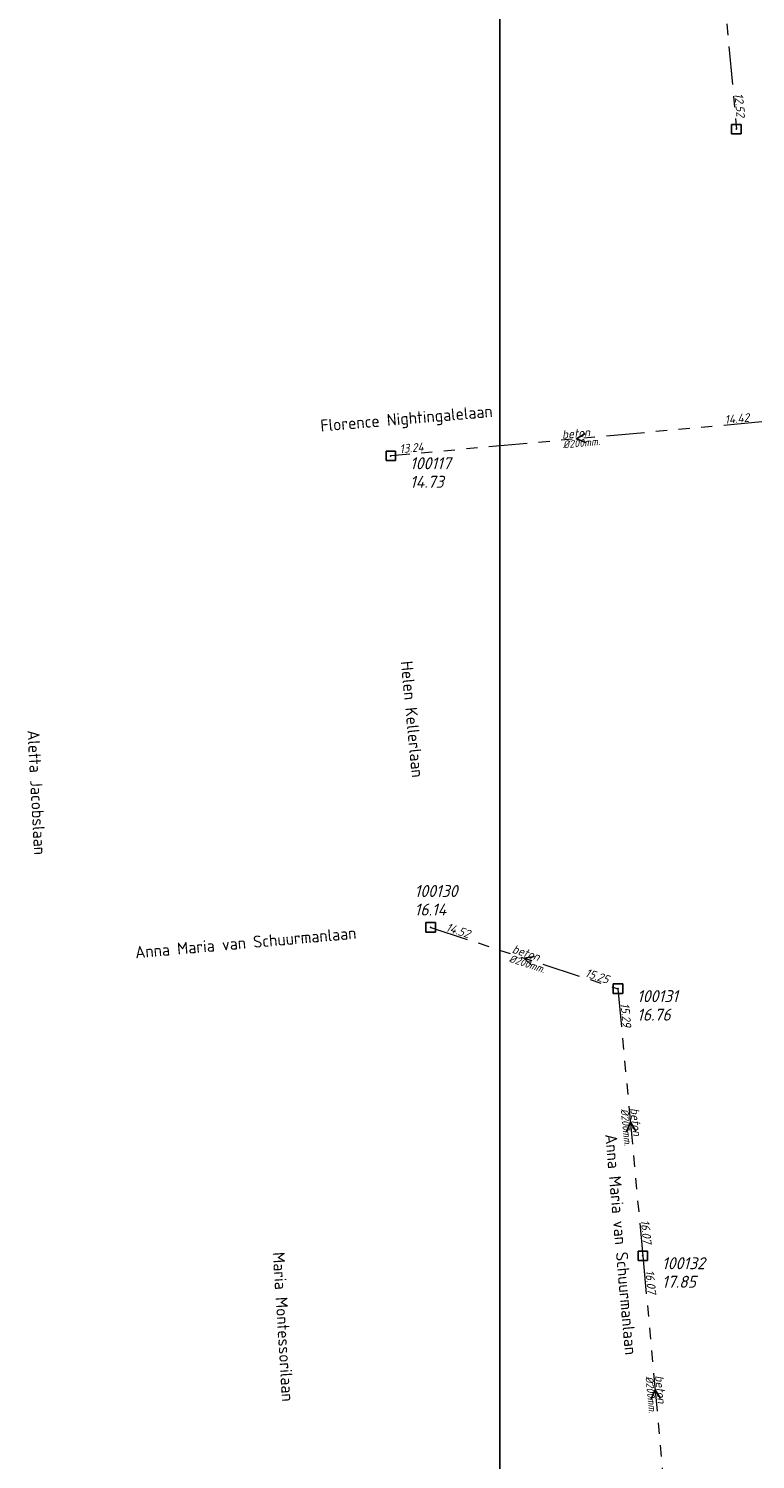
# Model space of a CAD drawing. Header units: metres. Extents: x 152202 to 157341, y 461610 to 468701.
# Tile 7 of 238: x 152739 to 152853, y 462055 to 462279. Entities that reach past the tile are written whole.
import ezdxf
from ezdxf.enums import TextEntityAlignment as Align

# ---------------------------------------------------------------- set-up
doc = ezdxf.new("R2010")
doc.units = ezdxf.units.M
doc.header["$PDMODE"] = 64
doc.header["$PDSIZE"] = 1.5
doc.linetypes.add('RI-GWA', pattern=[18.45, 6, -1.8, 1.75, -1.8, 1.75, -1.8, 1.75, -1.8])
doc.layers.get('0').update_dxf_attribs({"linetype": 'CONTINUOUS'})
doc.layers.get('DEFPOINTS').update_dxf_attribs({"linetype": 'CONTINUOUS'})
for name, color, linetype, lineweight in [('B-OI-RI-GWA-MATERIAAL-T18', 10, 'CONTINUOUS', 18), ('B-OI-RI-GWA-PUTDEKSELHOOGTE-T25', 10, 'CONTINUOUS', 25), ('B-OI-RI-GWA_BOB-T18', 10, 'CONTINUOUS', 18), ('B-OI-RI-GWA_DIAMETER-T18', 10, 'CONTINUOUS', 18), ('B-OI-RI-GWA_PUTNUMMER-T18', 10, 'CONTINUOUS', 18), ('B-OI-RI-GWA_RIOOLPUT-S', 10, 'CONTINUOUS', 25), ('B-OI-RI-GWA_TRANSPORTLEIDING-G', 10, 'RI-GWA', 18), ('B-OI-RI-STROOMRICHTING-S', 252, 'CONTINUOUS', 25), ('B-RO-OG-TOPOGRAFIE-T18', 2, 'CONTINUOUS', 18)]:
    doc.layers.add(name, color=color, linetype=linetype, lineweight=lineweight)
doc.styles.add('NLCS-ISO-M200-T18', font='NLCS-ISO.ttf', dxfattribs={"height": 360})
doc.styles.add('NLCS-ISO-M500-T18_CURSIEF', font='NLCS-ISO.ttf', dxfattribs={"oblique": 15, "height": 0.9})
doc.styles.add('NLCS-ISO-M750-T18_CURSIEF', font='NLCS-ISO.ttf', dxfattribs={"oblique": 15, "height": 1.35})
doc.styles.add('NLCS-ISO-M750-T25_CURSIEF', font='NLCS-ISO.ttf', dxfattribs={"oblique": 15, "height": 1.875})

# ---------------------------------------------------------------- blocks, each defined once
blk = doc.blocks.new('ACMAP_ANN_TEMPLATE_gwa-diam')
at = {"style": 'NLCS-ISO-M500-T18_CURSIEF', "oblique": 15}
blk.add_attdef('gwa-diam', (-2.2, -1.3), '', height=1.2, dxfattribs=at)
blk = doc.blocks.new('ACMAP_ANN_TEMPLATE_gwa-materiaal')
at = {"style": 'NLCS-ISO-M750-T18_CURSIEF', "oblique": 15}
blk.add_attdef('gwa-mat', (-2.2, 0.2), '', height=1.35, dxfattribs=at)
blk = doc.blocks.new('ACMAP_ANN_TEMPLATE_gwa-nap-l')
at = {"style": 'NLCS-ISO-M750-T18_CURSIEF', "oblique": 15}
blk.add_attdef('gwa-nap-l', (2.3, 0.2), '', height=1.35, dxfattribs=at)
blk = doc.blocks.new('ACMAP_ANN_TEMPLATE_gwa-nap-r')
at = {"style": 'NLCS-ISO-M750-T18_CURSIEF', "oblique": 15}
blk.add_attdef('gwa-nap-r', (-5.6, 0.2), '', height=1.35, dxfattribs=at)
blk = doc.blocks.new('ACMAP_ANN_TEMPLATE_gwa-puth')
at = {"style": 'NLCS-ISO-M750-T25_CURSIEF', "oblique": 15}
blk.add_attdef('gwa-puth', (3, -5), '', height=1.88, dxfattribs=at)
blk = doc.blocks.new('ACMAP_ANN_TEMPLATE_gwa-putnr')
at = {"style": 'NLCS-ISO-M750-T25_CURSIEF', "oblique": 15}
blk.add_attdef('gwa-putnr', (3, -2.1), '', height=1.88, dxfattribs=at)

msp = doc.modelspace()

# ---------------------------------------------------------------- linework, layer by layer
at = {"layer": 'B-OI-RI-GWA_RIOOLPUT-S', "transparency": 33554623}
for p in [(152850.18, 462262.96), (152796.09, 462211.78), (152802.34, 462137.91), (152831.63, 462128.31), (152835.53, 462086.47)]:
    msp.add_point(p, dxfattribs=at)
at = {"layer": 'B-OI-RI-GWA_TRANSPORTLEIDING-G', "transparency": 33554623}
for p, q in [((152845.65, 462312.66), (152850.18, 462262.96)), ((152854.17, 462217.09), (152796.09, 462211.78)), ((152802.34, 462137.91), (152831.63, 462128.31)), ((152831.63, 462128.31), (152835.53, 462086.47)), ((152835.53, 462086.47), (152839.36, 462044.53))]:
    msp.add_line(p, q, dxfattribs=at)
at = {"layer": 'B-OI-RI-STROOMRICHTING-S', "transparency": 33554623}
for points in [[(152826.5, 462215.28), (152825.13, 462214.44), (152826.63, 462213.85)], [(152818.58, 462133.35), (152816.98, 462133.11), (152818.13, 462131.98)], [(152834.43, 462106.02), (152833.58, 462107.39), (152833, 462105.89)], [(152838.29, 462064.13), (152837.45, 462065.5), (152836.86, 462064)]]:
    msp.add_lwpolyline(points, dxfattribs=at)
at = {"layer": 'DEFPOINTS', "flags": 128}
msp.add_lwpolyline([(153428.175, 462374.019), (153234.15, 462374.629), (153234.15, 462623.019), (152813.175, 462623.019), (152813.175, 462008.019), (153286.694, 462008.019), (153286.694, 462092.924), (153428.175, 462092.924)], close=True, dxfattribs=at)

# ---------------------------------------------------------------- block references
at = {"layer": 'B-OI-RI-GWA-MATERIAAL-T18', "transparency": 33554623}
ref = msp.add_blockref('ACMAP_ANN_TEMPLATE_gwa-materiaal', (152825.13, 462214.435), dxfattribs=dict(at, rotation=5.223779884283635))
ref.add_attrib('gwa-mat', 'beton', (152822.921, 462214.434), dxfattribs={"layer": '0', "color": 0, "linetype": 'ByBlock', "height": 1.35, "rotation": 5.22378, "style": 'NLCS-ISO-M750-T18_CURSIEF', "oblique": 15})
ref = msp.add_blockref('ACMAP_ANN_TEMPLATE_gwa-materiaal', (152816.985, 462133.11), dxfattribs=dict(at, rotation=341.8530853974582))
ref.add_attrib('gwa-mat', 'beton', (152814.957, 462133.985), dxfattribs={"layer": '0', "color": 0, "linetype": 'ByBlock', "height": 1.35, "rotation": 341.85309, "style": 'NLCS-ISO-M750-T18_CURSIEF', "oblique": 15})
ref = msp.add_blockref('ACMAP_ANN_TEMPLATE_gwa-materiaal', (152833.58, 462107.39), dxfattribs=dict(at, rotation=275.3252804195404))
ref.add_attrib('gwa-mat', 'beton', (152833.575, 462109.599), dxfattribs={"layer": '0', "color": 0, "linetype": 'ByBlock', "height": 1.35, "rotation": 275.32528, "style": 'NLCS-ISO-M750-T18_CURSIEF', "oblique": 15})
ref = msp.add_blockref('ACMAP_ANN_TEMPLATE_gwa-materiaal', (152837.445, 462065.5), dxfattribs=dict(at, rotation=275.217831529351))
ref.add_attrib('gwa-mat', 'beton', (152837.444, 462067.709), dxfattribs={"layer": '0', "color": 0, "linetype": 'ByBlock', "height": 1.35, "rotation": 275.21783, "style": 'NLCS-ISO-M750-T18_CURSIEF', "oblique": 15})
at = {"layer": 'B-OI-RI-GWA-PUTDEKSELHOOGTE-T25', "transparency": 33554623}
ref = msp.add_blockref('ACMAP_ANN_TEMPLATE_gwa-puth', (152796.09, 462211.78), dxfattribs=at)
ref.add_attrib('gwa-puth', '14.73', (152799.09, 462206.78), dxfattribs={"layer": '0', "color": 0, "linetype": 'ByBlock', "height": 1.875, "style": 'NLCS-ISO-M750-T25_CURSIEF', "oblique": 15})
ref = msp.add_blockref('ACMAP_ANN_TEMPLATE_gwa-puth', (152796.804, 462144.778), dxfattribs=at)
ref.add_attrib('gwa-puth', '16.14', (152799.804, 462139.778), dxfattribs={"layer": '0', "color": 0, "linetype": 'ByBlock', "height": 1.875, "style": 'NLCS-ISO-M750-T25_CURSIEF', "oblique": 15})
ref = msp.add_blockref('ACMAP_ANN_TEMPLATE_gwa-puth', (152831.63, 462128.31), dxfattribs=at)
ref.add_attrib('gwa-puth', '16.76', (152834.63, 462123.31), dxfattribs={"layer": '0', "color": 0, "linetype": 'ByBlock', "height": 1.875, "style": 'NLCS-ISO-M750-T25_CURSIEF', "oblique": 15})
ref = msp.add_blockref('ACMAP_ANN_TEMPLATE_gwa-puth', (152835.53, 462086.47), dxfattribs=at)
ref.add_attrib('gwa-puth', '17.85', (152838.53, 462081.47), dxfattribs={"layer": '0', "color": 0, "linetype": 'ByBlock', "height": 1.875, "style": 'NLCS-ISO-M750-T25_CURSIEF', "oblique": 15})
at = {"layer": 'B-OI-RI-GWA_BOB-T18', "transparency": 33554623}
ref = msp.add_blockref('ACMAP_ANN_TEMPLATE_gwa-nap-r', (152850.18, 462262.96), dxfattribs=dict(at, rotation=275.2079413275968))
ref.add_attrib('gwa-nap-r', '12.52', (152849.871, 462268.555), dxfattribs={"layer": '0', "color": 0, "linetype": 'ByBlock', "height": 1.35, "rotation": 275.20794, "style": 'NLCS-ISO-M750-T18_CURSIEF', "oblique": 15})
ref = msp.add_blockref('ACMAP_ANN_TEMPLATE_gwa-nap-l', (152846.129, 462216.373), dxfattribs=dict(at, rotation=5.223779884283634))
ref.add_attrib('gwa-nap-l', '14.42', (152848.401, 462216.781), dxfattribs={"layer": '0', "color": 0, "linetype": 'ByBlock', "height": 1.35, "rotation": 5.22378, "style": 'NLCS-ISO-M750-T18_CURSIEF', "oblique": 15})
ref = msp.add_blockref('ACMAP_ANN_TEMPLATE_gwa-nap-r', (152803.106, 462212.499), dxfattribs=dict(at, rotation=5.223779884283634))
ref.add_attrib('gwa-nap-r', '13.24', (152797.511, 462212.188), dxfattribs={"layer": '0', "color": 0, "linetype": 'ByBlock', "height": 1.35, "rotation": 5.22378, "style": 'NLCS-ISO-M750-T18_CURSIEF', "oblique": 15})
ref = msp.add_blockref('ACMAP_ANN_TEMPLATE_gwa-nap-l', (152802.34, 462137.91), dxfattribs=dict(at, rotation=341.8530853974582))
ref.add_attrib('gwa-nap-l', '14.52', (152804.588, 462137.384), dxfattribs={"layer": '0', "color": 0, "linetype": 'ByBlock', "height": 1.35, "rotation": 341.85309, "style": 'NLCS-ISO-M750-T18_CURSIEF', "oblique": 15})
ref = msp.add_blockref('ACMAP_ANN_TEMPLATE_gwa-nap-r', (152831.63, 462128.31), dxfattribs=dict(at, rotation=341.8530853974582))
ref.add_attrib('gwa-nap-r', '15.25', (152826.371, 462130.244), dxfattribs={"layer": '0', "color": 0, "linetype": 'ByBlock', "height": 1.35, "rotation": 341.85309, "style": 'NLCS-ISO-M750-T18_CURSIEF', "oblique": 15})
ref = msp.add_blockref('ACMAP_ANN_TEMPLATE_gwa-nap-l', (152831.63, 462128.31), dxfattribs=dict(at, rotation=275.3252804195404))
ref.add_attrib('gwa-nap-l', '15.29', (152832.043, 462126.038), dxfattribs={"layer": '0', "color": 0, "linetype": 'ByBlock', "height": 1.35, "rotation": 275.32528, "style": 'NLCS-ISO-M750-T18_CURSIEF', "oblique": 15})
ref = msp.add_blockref('ACMAP_ANN_TEMPLATE_gwa-nap-r', (152835.53, 462086.47), dxfattribs=dict(at, rotation=275.3252804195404))
ref.add_attrib('gwa-nap-r', '16.07', (152835.209, 462092.064), dxfattribs={"layer": '0', "color": 0, "linetype": 'ByBlock', "height": 1.35, "rotation": 275.32528, "style": 'NLCS-ISO-M750-T18_CURSIEF', "oblique": 15})
ref = msp.add_blockref('ACMAP_ANN_TEMPLATE_gwa-nap-l', (152835.53, 462086.47), dxfattribs=dict(at, rotation=275.217831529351))
ref.add_attrib('gwa-nap-l', '16.07', (152835.938, 462084.198), dxfattribs={"layer": '0', "color": 0, "linetype": 'ByBlock', "height": 1.35, "rotation": 275.21783, "style": 'NLCS-ISO-M750-T18_CURSIEF', "oblique": 15})
at = {"layer": 'B-OI-RI-GWA_DIAMETER-T18', "transparency": 33554623}
ref = msp.add_blockref('ACMAP_ANN_TEMPLATE_gwa-diam', (152825.13, 462214.435), dxfattribs=dict(at, rotation=5.223779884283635))
ref.add_attrib('gwa-diam', '%%c200mm.', (152823.057, 462212.94), dxfattribs={"layer": '0', "color": 0, "linetype": 'ByBlock', "height": 1.2, "rotation": 5.22378, "style": 'NLCS-ISO-M500-T18_CURSIEF', "oblique": 15})
ref = msp.add_blockref('ACMAP_ANN_TEMPLATE_gwa-diam', (152816.985, 462133.11), dxfattribs=dict(at, rotation=341.8530853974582))
ref.add_attrib('gwa-diam', '%%c200mm.', (152814.49, 462132.56), dxfattribs={"layer": '0', "color": 0, "linetype": 'ByBlock', "height": 1.2, "rotation": 341.85309, "style": 'NLCS-ISO-M500-T18_CURSIEF', "oblique": 15})
ref = msp.add_blockref('ACMAP_ANN_TEMPLATE_gwa-diam', (152833.58, 462107.39), dxfattribs=dict(at, rotation=275.3252804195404))
ref.add_attrib('gwa-diam', '%%c200mm.', (152832.081, 462109.46), dxfattribs={"layer": '0', "color": 0, "linetype": 'ByBlock', "height": 1.2, "rotation": 275.32528, "style": 'NLCS-ISO-M500-T18_CURSIEF', "oblique": 15})
ref = msp.add_blockref('ACMAP_ANN_TEMPLATE_gwa-diam', (152837.445, 462065.5), dxfattribs=dict(at, rotation=275.217831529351))
ref.add_attrib('gwa-diam', '%%c200mm.', (152835.95, 462067.573), dxfattribs={"layer": '0', "color": 0, "linetype": 'ByBlock', "height": 1.2, "rotation": 275.21783, "style": 'NLCS-ISO-M500-T18_CURSIEF', "oblique": 15})
at = {"layer": 'B-OI-RI-GWA_PUTNUMMER-T18', "transparency": 33554623}
ref = msp.add_blockref('ACMAP_ANN_TEMPLATE_gwa-putnr', (152796.09, 462211.78), dxfattribs=at)
ref.add_attrib('gwa-putnr', '100117', (152799.09, 462209.68), dxfattribs={"layer": '0', "color": 0, "linetype": 'ByBlock', "height": 1.875, "style": 'NLCS-ISO-M750-T25_CURSIEF', "oblique": 15})
ref = msp.add_blockref('ACMAP_ANN_TEMPLATE_gwa-putnr', (152796.804, 462144.778), dxfattribs=at)
ref.add_attrib('gwa-putnr', '100130', (152799.804, 462142.678), dxfattribs={"layer": '0', "color": 0, "linetype": 'ByBlock', "height": 1.875, "style": 'NLCS-ISO-M750-T25_CURSIEF', "oblique": 15})
ref = msp.add_blockref('ACMAP_ANN_TEMPLATE_gwa-putnr', (152831.63, 462128.31), dxfattribs=at)
ref.add_attrib('gwa-putnr', '100131', (152834.63, 462126.21), dxfattribs={"layer": '0', "color": 0, "linetype": 'ByBlock', "height": 1.875, "style": 'NLCS-ISO-M750-T25_CURSIEF', "oblique": 15})
ref = msp.add_blockref('ACMAP_ANN_TEMPLATE_gwa-putnr', (152835.53, 462086.47), dxfattribs=at)
ref.add_attrib('gwa-putnr', '100132', (152838.53, 462084.37), dxfattribs={"layer": '0', "color": 0, "linetype": 'ByBlock', "height": 1.875, "style": 'NLCS-ISO-M750-T25_CURSIEF', "oblique": 15})

# ---------------------------------------------------------------- texts
at = {"layer": 'B-RO-OG-TOPOGRAFIE-T18', "style": 'NLCS-ISO-M200-T18'}
for s, rotation, p in [('Florence Nightingalelaan', 4.9, (152798.558, 462217.375)), ('Helen Kellerlaan', 275.5, (152799.445, 462170.53)), ('Aletta Jacobslaan', 273.1, (152740.666, 462159.049)), ('Anna Maria van Schuurmanlaan', 5.1, (152773.37, 462135.533)), ('Anna Maria van Schuurmanlaan', 275.2, (152832.122, 462088.255)), ('Maria Montessorilaan', 273.6, (152779.265, 462075.354))]:
    msp.add_text(s, height=1.875, rotation=rotation, dxfattribs=at).set_placement(p, align=Align.MIDDLE)

doc.saveas('drawing.dxf')
